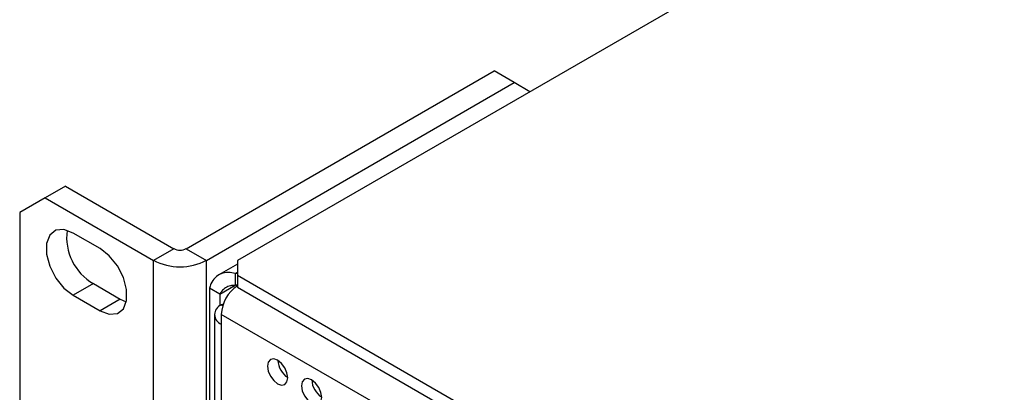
# Model space of a CAD drawing. Header units: millimetres. Extents: x 19 to 844, y 7 to 552.
# Tile 45 of 63: x 534 to 575, y 420 to 435. Entities that reach past the tile are written whole.
import ezdxf

# ---------------------------------------------------------------- set-up
doc = ezdxf.new("R2010")
doc.units = ezdxf.units.MM

msp = doc.modelspace()

# ---------------------------------------------------------------- linework, layer by layer
at = {"color": 7, "linetype": 'Continuous', "lineweight": 25}
for p, q in [((631.011, 475.96), (542.87, 425.078)), ((540.739, 425.572), (553.56, 432.974)), ((554.402, 432.488), (553.56, 432.974)), ((541.581, 425.086), (554.402, 432.488)), ((555.054, 432.111), (554.402, 432.488)), ((535.705, 428.177), (534.864, 427.691)), ((535.705, 428.177), (540.218, 425.572)), ((534.864, 427.691), (533.803, 427.079)), ((534.864, 427.691), (539.376, 425.086)), ((533.803, 427.079), (533.803, 412.381)), ((537.151, 425.575), (536.028, 426.223)), ((540.218, 425.572), (539.376, 425.086)), ((540.739, 425.572), (541.581, 425.086)), ((539.376, 407.939), (539.376, 425.086)), ((541.581, 407.939), (541.581, 425.086)), ((542.87, 424.929), (542.094, 424.481)), ((542.87, 425.078), (542.87, 424.466)), ((542.87, 424.541), (542.773, 424.541)), ((542.773, 424.541), (542.773, 424.045)), ((542.87, 424.466), (697.019, 335.477)), ((542.87, 424.466), (542.87, 423.97)), ((536.87, 424.116), (536.028, 423.63)), ((536.87, 424.116), (537.992, 423.468)), ((542.87, 424.045), (542.773, 424.045)), ((536.028, 423.63), (537.151, 422.982)), ((542.132, 423.675), (541.703, 423.923)), ((541.703, 423.923), (541.703, 408.199)), ((542.132, 423.675), (542.132, 423.187)), ((542.87, 423.97), (697.019, 334.981)), ((537.992, 423.468), (537.151, 422.982)), ((537.992, 423.468), (538.244, 423.356)), ((542.198, 423.229), (542.287, 423.281)), ((541.91, 422.828), (541.91, 407.545)), ((696.443, 333.792), (542.198, 422.836)), ((542.198, 422.836), (542.198, 422.427)), ((542.198, 422.427), (542.198, 407.112))]:
    msp.add_line(p, q, dxfattribs=at)
at = {"color": 8, "linetype": 'Continuous', "lineweight": 25}
for p, q in [((542.773, 424.541), (542.87, 424.597)), ((542.132, 423.675), (542.773, 424.045)), ((542.258, 423.195), (542.198, 423.229))]:
    msp.add_line(p, q, dxfattribs=at)
at = {"color": 7, "linetype": 'Continuous', "lineweight": 25, "flags": 128}
for points in [[(536.028, 426.223), (535.644, 426.366), (535.306, 426.336), (535.056, 426.136), (534.923, 425.79), (534.923, 425.34), (535.056, 424.84), (535.306, 424.35), (535.644, 423.93), (536.028, 423.63)], [(537.151, 422.982), (537.534, 422.839), (537.872, 422.869), (538.123, 423.069), (538.256, 423.415), (538.256, 423.866), (538.123, 424.366), (537.872, 424.855), (537.534, 425.275), (537.151, 425.575)], [(544.544, 420.923), (544.383, 420.979), (544.246, 420.952), (544.154, 420.847), (544.122, 420.679), (544.154, 420.474), (544.246, 420.263), (544.383, 420.078), (544.544, 419.948), (544.706, 419.892), (544.843, 419.918), (544.934, 420.024), (544.966, 420.192), (544.934, 420.397), (544.843, 420.608), (544.706, 420.792), (544.544, 420.923)], [(545.958, 420.106), (545.797, 420.163), (545.66, 420.136), (545.568, 420.031), (545.536, 419.863), (545.568, 419.657), (545.66, 419.447), (545.797, 419.262), (545.958, 419.131), (546.12, 419.075), (546.257, 419.102), (546.348, 419.207), (546.381, 419.375), (546.348, 419.58), (546.257, 419.791), (546.12, 419.976), (545.958, 420.106)]]:
    msp.add_lwpolyline(points, dxfattribs=at)
at = {"color": 7, "linetype": 'Continuous', "lineweight": 25}
for centre, radius, start, end in [((537.985, 426.045), 2.228, 172.521, 239.9634), ((540.478, 426.075), 0.566, 242.6104, 297.3896), ((540.478, 427.214), 2.396, 242.6097, 297.3903), ((543.712, 422.765), 1.515, 123.7539, 177.3266), ((542.35, 422.828), 0.429, 110.7832, 249.2175), ((545.471, 420.971), 0.921, 183.2339, 236.7607), ((546.886, 420.154), 0.921, 183.2341, 236.7604)]:
    msp.add_arc(centre, radius, start, end, dxfattribs=at)
for points, knots in [([(542.773, 424.541), (542.68, 424.56), (542.476, 424.602), (542.183, 424.546), (541.93, 424.38), (541.774, 424.154), (541.722, 423.985), (541.703, 423.923)], [0, 0, 0, 0, 0.19032, 0.417336, 0.644378, 0.871422, 1, 1, 1, 1]), ([(542.773, 424.045), (542.709, 424.043), (542.57, 424.037), (542.372, 423.954), (542.221, 423.822), (542.157, 423.716), (542.132, 423.675)], [0, 0, 0, 0, 0.239806, 0.529057, 0.818548, 1, 1, 1, 1])]:
    msp.add_open_spline(points, degree=3, knots=knots, dxfattribs=at)

doc.saveas('drawing.dxf')
